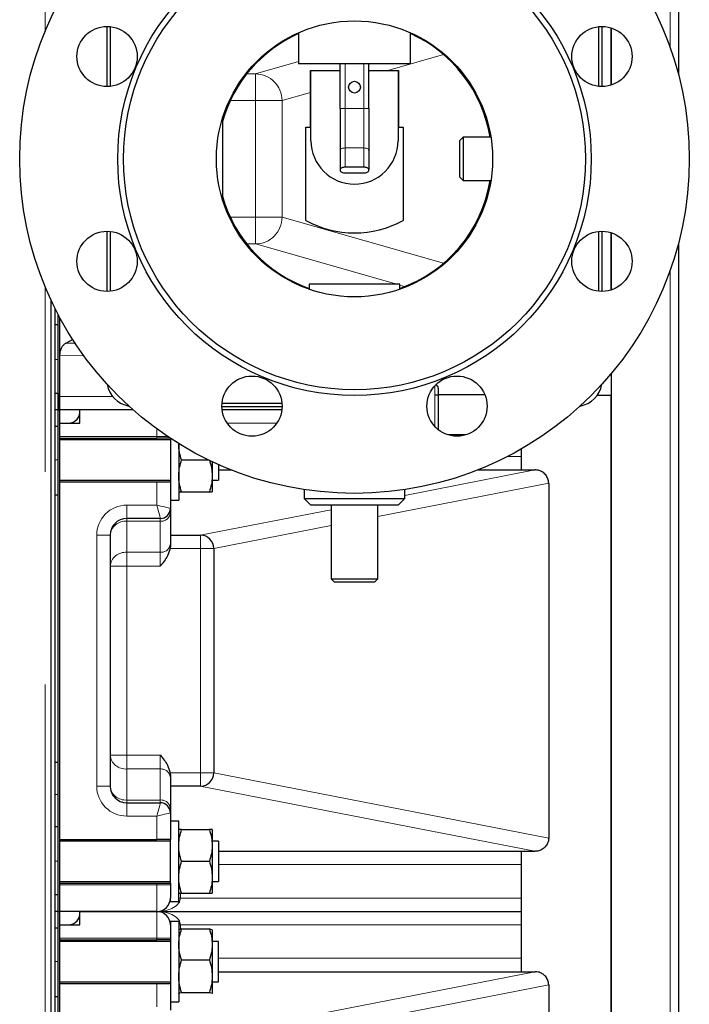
# Model space of a CAD drawing. Header units: millimetres. Extents: x 23 to 246, y 71 to 158.
# Tile 37 of 76: x 116.9 to 120.9, y 87.58 to 93.46. Entities that reach past the tile are written whole.
import ezdxf

# ---------------------------------------------------------------- set-up
doc = ezdxf.new("R2010")
doc.units = ezdxf.units.MM
doc.linetypes.add('PHANTOM', pattern=[12.7, 6.35, -1.27, 1.27, -1.27, 1.27, -1.27])

msp = doc.modelspace()

# ---------------------------------------------------------------- linework, layer by layer
at = {"color": 8, "linetype": 'PHANTOM', "lineweight": 18}
for p, q in [((120.7887, 98.863), (120.7887, 93.3006)), ((117.0557, 93.3969), (117.0557, 93.8122)), ((118.3122, 93.1408), (118.5697, 93.2144)), ((118.8487, 92.9342), (118.8487, 93.2012)), ((118.9587, 92.9342), (118.9587, 93.2012)), ((119.4354, 93.2564), (119.1019, 93.1612)), ((118.2605, 93.1408), (118.3122, 93.1408)), ((118.3122, 93.1408), (118.3122, 92.9809)), ((118.6417, 93.0297), (118.471, 92.9809)), ((118.3122, 92.9809), (118.1616, 92.9809)), ((118.471, 92.9809), (118.3122, 92.9809)), ((118.3122, 92.2834), (118.3122, 92.9809)), ((118.471, 92.9809), (118.471, 92.2834)), ((118.8487, 92.9342), (118.8187, 92.9342)), ((118.8487, 92.9342), (118.8487, 92.6975)), ((118.9587, 92.9342), (118.8487, 92.9342)), ((118.9587, 92.9342), (118.9587, 92.6975)), ((118.9887, 92.9342), (118.9587, 92.9342)), ((118.8487, 92.6975), (118.8487, 92.5824)), ((118.9587, 92.6975), (118.8487, 92.6975)), ((118.9587, 92.6975), (118.9587, 92.5824)), ((118.1616, 92.2834), (118.3122, 92.2834)), ((118.3122, 92.2834), (118.3122, 92.1235)), ((118.471, 92.2834), (118.3122, 92.2834)), ((118.471, 92.2834), (119.4354, 92.0079)), ((118.3122, 92.1235), (118.2605, 92.1235)), ((119.157, 91.8822), (118.3122, 92.1235)), ((120.7887, 91.9637), (120.7887, 73.7613)), ((117.0557, 83.1404), (117.0557, 91.8674)), ((119.2034, 91.8689), (119.1737, 91.8774)), ((117.2383, 91.5304), (117.1803, 91.531)), ((117.1137, 91.4322), (117.1337, 91.4322)), ((117.2883, 91.4541), (117.1437, 91.4569)), ((119.3837, 91.2222), (119.3837, 91.276)), ((117.1437, 91.2122), (117.4588, 91.2122)), ((119.3837, 91.0319), (119.3837, 91.2222)), ((118.4399, 91.0522), (118.143, 91.0522)), ((117.7237, 90.9722), (117.1437, 90.9722)), ((117.7237, 90.9722), (117.7237, 91.0174)), ((117.7237, 90.9622), (117.7237, 90.9722)), ((117.7237, 90.9722), (117.7882, 90.9722)), ((119.8157, 90.8522), (119.8999, 90.8522)), ((117.1337, 90.8322), (117.1137, 90.8322)), ((119.2037, 90.6205), (119.9815, 90.7722)), ((117.7237, 90.5622), (117.7237, 90.7022)), ((120.0637, 90.6934), (119.0437, 90.4945)), ((117.5437, 90.5622), (117.7237, 90.5622)), ((117.5437, 90.5622), (117.5437, 90.4822)), ((117.9815, 90.3822), (118.7637, 90.5347)), ((117.5437, 90.4656), (117.5437, 90.4822)), ((117.5437, 90.4656), (117.5437, 90.2799)), ((117.7437, 90.4656), (117.5437, 90.4656)), ((117.7437, 90.4656), (117.7437, 90.4822)), ((117.7437, 90.2799), (117.7437, 90.4656)), ((118.7637, 90.4399), (118.0637, 90.3034)), ((117.3637, 88.8822), (117.3637, 90.3822)), ((117.3637, 90.3822), (117.4437, 90.3822)), ((117.9837, 90.3822), (117.9837, 90.3022)), ((117.5437, 90.2799), (117.7437, 90.2799)), ((117.5437, 90.2799), (117.5437, 90.1965)), ((117.7437, 90.1965), (117.7437, 90.2799)), ((117.9837, 90.3022), (117.8019, 90.3022)), ((117.9837, 88.9622), (117.9837, 90.3022)), ((118.0637, 90.3022), (117.9837, 90.3022)), ((117.4437, 90.1965), (117.5437, 90.1965)), ((117.5437, 90.1965), (117.5437, 89.0678)), ((117.7437, 90.1965), (117.5437, 90.1965)), ((117.4437, 89.0678), (117.5437, 89.0678)), ((117.5437, 88.9844), (117.5437, 89.0678)), ((117.5437, 89.0678), (117.7437, 89.0678)), ((117.7437, 88.9844), (117.7437, 89.0678)), ((117.5437, 88.9844), (117.5437, 88.7987)), ((117.7437, 88.9844), (117.5437, 88.9844)), ((117.7437, 88.7987), (117.7437, 88.9844)), ((117.8019, 88.9622), (117.9837, 88.9622)), ((117.9837, 88.9622), (117.9837, 88.8822)), ((118.0637, 88.9622), (117.9837, 88.9622)), ((118.0637, 88.9609), (120.0637, 88.5709)), ((117.3637, 88.8822), (117.4437, 88.8822)), ((119.9815, 88.4922), (117.9815, 88.8822)), ((117.1337, 88.8322), (117.1137, 88.8322)), ((117.5437, 88.7822), (117.5437, 88.7987)), ((117.5437, 88.7987), (117.7437, 88.7987)), ((117.7437, 88.7822), (117.7437, 88.7987)), ((117.5437, 88.7022), (117.5437, 88.7822)), ((117.7237, 88.7022), (117.5437, 88.7022)), ((117.7237, 88.5622), (117.7237, 88.7022)), ((117.1337, 88.4322), (117.1137, 88.4322)), ((119.8999, 88.4122), (118.0912, 88.4122)), ((117.1437, 88.2922), (117.7237, 88.2922)), ((117.7237, 88.2922), (117.7237, 88.3022)), ((117.7237, 88.1322), (117.7237, 88.2922)), ((117.8037, 88.2922), (117.7237, 88.2922)), ((117.8637, 88.2122), (117.8537, 88.2122)), ((117.8637, 88.2422), (117.8637, 88.2122)), ((117.8637, 88.2122), (119.8999, 88.2122)), ((117.7237, 87.9722), (117.7237, 88.1322)), ((117.8637, 88.0522), (117.8537, 88.0522)), ((117.8637, 88.0522), (117.8637, 88.0257)), ((119.8999, 88.0522), (117.8637, 88.0522)), ((117.7237, 87.9722), (117.1437, 87.9722)), ((117.7237, 87.9622), (117.7237, 87.9722)), ((117.7237, 87.9722), (117.8037, 87.9722)), ((118.0912, 87.8522), (119.8999, 87.8522)), ((117.1337, 87.8322), (117.1137, 87.8322)), ((117.9815, 87.3822), (119.9815, 87.7722)), ((117.7237, 87.5622), (117.7237, 87.7022)), ((120.0637, 87.6934), (118.0637, 87.3034))]:
    msp.add_line(p, q, dxfattribs=at)
at = {"color": 7, "linetype": 'Continuous', "lineweight": 25}
for p, q in [((120.8387, 98.8522), (120.8387, 93.1379)), ((117.4237, 93.4244), (117.4237, 93.0645)), ((117.4437, 93.4235), (117.4437, 93.0654)), ((118.5697, 93.3865), (118.5697, 93.2012)), ((119.2377, 93.2012), (119.2377, 93.3865)), ((120.3637, 93.0654), (120.3637, 93.4235)), ((120.3837, 93.0645), (120.3837, 93.4244)), ((120.4379, 93.0734), (120.4379, 93.4155)), ((120.4387, 93.0736), (120.4387, 93.4153)), ((119.2377, 93.2012), (118.5697, 93.2012)), ((118.8187, 92.9342), (118.8187, 93.2012)), ((118.9887, 92.9342), (118.9887, 93.2012)), ((118.6417, 92.8212), (118.6417, 93.1612)), ((118.6417, 93.1612), (118.6437, 93.1612)), ((118.6437, 92.7412), (118.6437, 93.1612)), ((118.6437, 93.1612), (118.8187, 93.1612)), ((118.9887, 93.1612), (119.1637, 93.1612)), ((119.1637, 93.1612), (119.1637, 92.7412)), ((119.1637, 93.1612), (119.1657, 93.1612)), ((119.1657, 93.1612), (119.1657, 92.8212)), ((118.8187, 92.9342), (118.8187, 92.6848)), ((118.9887, 92.9342), (118.9887, 92.6848)), ((118.1147, 92.8732), (118.1147, 92.3911)), ((118.6137, 92.2642), (118.6137, 92.8212)), ((118.6137, 92.8212), (118.6417, 92.8212)), ((119.1657, 92.8212), (119.1937, 92.8212)), ((119.1937, 92.8212), (119.1937, 92.2642)), ((119.5527, 92.7622), (119.5327, 92.7422)), ((119.5327, 92.5222), (119.5327, 92.7422)), ((119.7184, 92.7622), (119.5527, 92.7622)), ((119.5527, 92.7622), (119.5527, 92.5022)), ((118.8187, 92.6848), (118.8187, 92.5697)), ((118.9887, 92.6848), (118.9887, 92.5697)), ((118.8187, 92.5697), (118.8187, 92.5613)), ((118.9587, 92.5824), (118.8487, 92.5824)), ((118.9887, 92.5613), (118.9887, 92.5697)), ((118.8487, 92.5486), (118.9587, 92.5486)), ((119.5327, 92.5222), (119.5527, 92.5022)), ((119.5527, 92.5022), (119.7184, 92.5022)), ((117.4237, 92.1999), (117.4237, 91.8399)), ((117.4437, 92.1989), (117.4437, 91.8408)), ((120.3637, 91.8408), (120.3637, 92.1989)), ((120.3837, 91.8399), (120.3837, 92.1999)), ((120.4379, 91.8488), (120.4379, 92.1909)), ((120.4387, 91.8491), (120.4387, 92.1907)), ((120.8387, 92.1264), (120.8387, 73.7722)), ((118.6337, 91.8822), (118.6337, 91.8526)), ((119.1737, 91.8822), (118.6337, 91.8822)), ((119.1737, 91.8526), (119.1737, 91.8822)), ((117.0917, 83.1204), (117.0917, 91.7856)), ((117.1137, 91.74), (117.1137, 82.9404)), ((117.1337, 91.1322), (117.1337, 91.701)), ((117.1437, 91.1322), (117.1437, 91.6822)), ((117.1137, 91.6422), (117.1337, 91.6422)), ((117.2206, 91.5519), (117.1803, 91.531)), ((120.4387, 73.7613), (120.4387, 91.3501)), ((119.4037, 91.2622), (119.4037, 91.2222)), ((117.1137, 91.2322), (117.1337, 91.2322)), ((117.1337, 91.2322), (117.1337, 91.1322)), ((119.6826, 91.2222), (119.4037, 91.2222)), ((119.4037, 91.2222), (119.4037, 91.0133)), ((120.4387, 91.2176), (120.3557, 91.2176)), ((120.4379, 81.6574), (120.4379, 91.2176)), ((118.1114, 91.1522), (118.4714, 91.1522)), ((118.1124, 91.1722), (118.4705, 91.1722)), ((117.1337, 91.1322), (117.1137, 91.1322)), ((117.1337, 91.0322), (117.1337, 91.1322)), ((117.1337, 91.1322), (117.1437, 91.1322)), ((117.1337, 88.1322), (117.1337, 91.1322)), ((117.5809, 91.1322), (117.1437, 91.1322)), ((117.1437, 88.1322), (117.1437, 91.1322)), ((117.2637, 91.0522), (117.2637, 91.1322)), ((118.4701, 91.1322), (118.1128, 91.1322)), ((117.1337, 91.0322), (117.1137, 91.0322)), ((117.1437, 91.0522), (117.2637, 91.0522)), ((117.1437, 90.9622), (117.7237, 90.9622)), ((117.8032, 90.9622), (117.7237, 90.9622)), ((117.8037, 90.9622), (117.8037, 90.7993)), ((119.5698, 90.9822), (119.4623, 90.9822)), ((117.8037, 90.9522), (117.1437, 90.9522)), ((117.8537, 90.9272), (117.8537, 90.7993)), ((119.8999, 90.8979), (119.8999, 90.7722)), ((117.8037, 90.7993), (117.8037, 90.7022)), ((117.8537, 90.7993), (117.8537, 90.5922)), ((117.8707, 90.8322), (118.032, 90.8322)), ((118.0537, 90.8218), (118.0537, 90.7372)), ((118.0912, 90.8046), (118.0912, 90.7122)), ((118.0537, 90.7372), (118.0537, 90.6422)), ((118.0912, 90.7722), (118.1686, 90.7722)), ((119.6388, 90.7722), (119.9815, 90.7722)), ((119.9815, 90.7722), (119.9837, 90.7722)), ((117.1437, 90.7122), (117.8037, 90.7122)), ((117.1437, 90.7022), (117.7237, 90.7022)), ((117.7237, 90.7022), (117.8037, 90.7022)), ((117.8037, 90.7022), (117.8037, 90.5422)), ((118.0537, 90.7122), (118.0912, 90.7122)), ((120.0637, 90.6922), (120.0637, 88.5722)), ((117.1337, 90.6222), (117.1137, 90.6222)), ((117.8707, 90.6422), (118.0368, 90.6422)), ((118.6037, 90.6548), (118.6037, 90.6022)), ((119.2037, 90.6022), (119.2037, 90.6548)), ((117.8037, 90.5922), (117.8537, 90.5922)), ((118.6037, 90.6022), (118.6437, 90.5622)), ((118.6037, 90.6022), (119.2037, 90.6022)), ((119.1637, 90.5622), (118.6437, 90.5622)), ((118.7637, 90.5622), (118.7637, 90.1222)), ((119.0437, 90.1222), (119.0437, 90.5622)), ((119.1637, 90.5622), (119.2037, 90.6022)), ((117.8037, 90.5422), (117.8037, 90.5156)), ((117.8037, 90.5156), (117.8037, 90.33)), ((117.7437, 90.4822), (117.5437, 90.4822)), ((117.4437, 90.3822), (117.4437, 88.8822)), ((117.8037, 90.3822), (117.9837, 90.3822)), ((117.8037, 90.3198), (117.8019, 90.3022)), ((117.8037, 90.33), (117.8037, 90.3198)), ((118.0637, 90.3022), (118.0637, 88.9622)), ((118.7637, 90.1222), (118.7837, 90.1022)), ((118.7637, 90.1222), (119.0437, 90.1222)), ((119.0237, 90.1022), (118.7837, 90.1022)), ((119.0237, 90.1022), (119.0437, 90.1222)), ((117.1337, 89.0222), (117.1137, 89.0222)), ((117.8019, 88.9622), (117.8037, 88.9445)), ((117.8037, 88.9445), (117.8037, 88.9343)), ((117.8037, 88.9343), (117.8037, 88.7487)), ((117.9837, 88.8822), (117.8037, 88.8822)), ((117.5437, 88.7822), (117.7437, 88.7822)), ((117.8037, 88.7487), (117.8037, 88.7222)), ((117.8037, 88.7222), (117.8037, 88.5622)), ((117.8537, 88.6722), (117.8037, 88.6722)), ((117.8537, 88.5714), (117.8537, 88.6722)), ((117.1337, 88.6383), (117.1137, 88.6383)), ((117.8707, 88.6222), (118.0368, 88.6222)), ((118.0537, 88.6222), (118.0537, 88.5272)), ((117.1437, 88.5622), (117.7237, 88.5622)), ((117.8037, 88.5522), (117.1437, 88.5522)), ((117.8037, 88.5622), (117.7237, 88.5622)), ((117.8037, 88.3022), (117.8037, 88.5622)), ((117.8537, 88.1922), (117.8537, 88.5714)), ((118.0912, 88.5522), (118.0537, 88.5522)), ((118.0912, 88.5522), (118.0912, 88.5159)), ((118.0537, 88.5272), (118.0537, 88.3372)), ((118.0912, 88.5159), (118.0912, 88.3122)), ((118.0912, 88.4922), (119.9815, 88.4922)), ((119.8999, 88.4922), (119.8999, 87.7722)), ((119.9837, 88.4922), (119.9815, 88.4922)), ((117.8707, 88.4322), (118.0368, 88.4322)), ((117.1437, 88.3122), (117.8037, 88.3122)), ((118.0537, 88.3372), (118.0537, 88.2422)), ((118.0537, 88.3122), (118.0912, 88.3122)), ((117.1437, 88.3022), (117.7237, 88.3022)), ((117.7237, 88.3022), (117.8037, 88.3022)), ((117.8037, 88.3022), (117.8037, 88.2922)), ((117.8037, 88.2922), (117.8037, 88.2122)), ((117.1337, 88.2322), (117.1137, 88.2322)), ((117.1337, 88.1322), (117.1337, 88.2322)), ((117.8037, 88.1922), (117.8037, 88.2122)), ((117.8707, 88.2422), (118.0368, 88.2422)), ((117.8037, 88.1922), (117.8537, 88.1922)), ((117.1337, 88.1322), (117.1137, 88.1322)), ((117.1337, 88.0322), (117.1337, 88.1322)), ((117.1337, 85.1322), (117.1337, 88.1322)), ((117.1337, 88.1322), (117.1437, 88.1322)), ((117.7237, 88.1322), (117.1437, 88.1322)), ((117.1437, 85.1322), (117.1437, 88.1322)), ((117.2637, 88.0522), (117.2637, 88.1322)), ((117.2637, 88.1322), (117.7237, 88.1322)), ((117.7237, 88.1322), (119.8999, 88.1322)), ((117.1337, 88.0322), (117.1137, 88.0322)), ((117.1437, 88.0522), (117.2637, 88.0522)), ((117.8537, 88.0722), (117.8037, 88.0722)), ((117.8037, 88.0722), (117.8037, 88.0522)), ((117.8037, 88.0522), (117.8037, 87.9722)), ((117.8537, 88.0722), (117.8537, 87.8302)), ((117.8539, 88.0224), (117.8537, 88.0222)), ((117.8707, 88.0275), (118.0368, 88.0275)), ((118.0537, 88.0222), (118.0536, 88.0224)), ((118.0537, 88.0219), (118.0537, 87.9355)), ((117.1437, 87.9622), (117.7237, 87.9622)), ((117.8037, 87.9622), (117.7237, 87.9622)), ((117.8037, 87.9722), (117.8037, 87.9622)), ((117.8037, 87.9622), (117.8037, 87.8302)), ((117.8037, 87.9522), (117.1437, 87.9522)), ((118.0912, 87.9522), (118.0537, 87.9522)), ((118.0537, 87.9355), (118.0537, 87.7457)), ((118.0912, 87.9226), (118.0912, 87.9522)), ((118.0912, 87.7122), (118.0912, 87.9226)), ((117.8707, 87.8434), (118.0368, 87.8434)), ((117.8037, 87.8302), (117.8037, 87.7022)), ((117.8537, 87.8302), (117.8537, 87.5922)), ((118.0537, 87.7457), (118.0537, 87.6424)), ((118.0912, 87.7722), (119.9815, 87.7722)), ((119.9815, 87.7722), (119.9837, 87.7722)), ((117.1437, 87.7122), (117.8037, 87.7122)), ((117.1437, 87.7022), (117.7237, 87.7022)), ((117.7237, 87.7022), (117.8037, 87.7022)), ((117.8037, 87.7022), (117.8037, 87.5422)), ((118.0537, 87.7122), (118.0912, 87.7122)), ((120.0637, 87.6922), (120.0637, 85.5722)), ((117.1337, 87.6222), (117.1137, 87.6222)), ((117.8707, 87.648), (118.0368, 87.648)), ((118.0537, 87.6424), (118.0525, 87.6419)), ((118.0536, 87.6419), (118.0537, 87.6422)), ((117.8037, 87.5922), (117.8537, 87.5922))]:
    msp.add_line(p, q, dxfattribs=at)
at = {"color": 8, "linetype": 'PHANTOM', "lineweight": 18, "flags": 128}
for points in [[(118.8487, 92.6975), (118.8429, 92.6973), (118.8373, 92.6965), (118.8321, 92.6954), (118.8275, 92.6938), (118.8238, 92.6919), (118.821, 92.6897), (118.8193, 92.6873), (118.8187, 92.6848)], [(118.9887, 92.6848), (118.9882, 92.6873), (118.9865, 92.6897), (118.9837, 92.6919), (118.9799, 92.6938), (118.9754, 92.6954), (118.9702, 92.6965), (118.9646, 92.6973), (118.9587, 92.6975)], [(117.7237, 90.5622), (117.7393, 90.5583), (117.7543, 90.5545), (117.7682, 90.551), (117.7803, 90.548), (117.7903, 90.5455), (117.7976, 90.5437), (117.8022, 90.5425), (117.8037, 90.5422)], [(117.7437, 90.4822), (117.7433, 90.4837), (117.7422, 90.4882), (117.7404, 90.4956), (117.7379, 90.5056), (117.7348, 90.5177), (117.7314, 90.5315), (117.7276, 90.5466), (117.7237, 90.5622)], [(117.7237, 88.7022), (117.7276, 88.7178), (117.7314, 88.7328), (117.7348, 88.7466), (117.7379, 88.7587), (117.7404, 88.7687), (117.7422, 88.7761), (117.7433, 88.7806), (117.7437, 88.7822)], [(117.8037, 88.7222), (117.8022, 88.7218), (117.7976, 88.7206), (117.7903, 88.7188), (117.7803, 88.7163), (117.7682, 88.7133), (117.7543, 88.7098), (117.7393, 88.7061), (117.7237, 88.7022)]]:
    msp.add_lwpolyline(points, dxfattribs=at)
at = {"color": 7, "linetype": 'Continuous', "lineweight": 25, "flags": 128}
for points in [[(118.8487, 92.5824), (118.8429, 92.5822), (118.8373, 92.5815), (118.8321, 92.5803), (118.8275, 92.5787), (118.8238, 92.5768), (118.821, 92.5746), (118.8193, 92.5722), (118.8187, 92.5697)], [(118.8187, 92.5613), (118.8193, 92.5588), (118.821, 92.5564), (118.8238, 92.5542), (118.8275, 92.5523), (118.8321, 92.5508), (118.8373, 92.5496), (118.8429, 92.5489), (118.8487, 92.5486)], [(118.9887, 92.5697), (118.9882, 92.5722), (118.9865, 92.5746), (118.9837, 92.5768), (118.9799, 92.5787), (118.9754, 92.5803), (118.9702, 92.5815), (118.9646, 92.5822), (118.9587, 92.5824)], [(118.9587, 92.5486), (118.9646, 92.5489), (118.9702, 92.5496), (118.9754, 92.5508), (118.9799, 92.5523), (118.9837, 92.5542), (118.9865, 92.5564), (118.9882, 92.5588), (118.9887, 92.5613)]]:
    msp.add_lwpolyline(points, dxfattribs=at)
at = {"color": 7, "linetype": 'Continuous', "lineweight": 25}
for centre, radius in [((118.9037, 92.6322), 2), ((118.9037, 92.6322), 1.4146), ((118.9037, 92.6322), 1.38), ((118.9037, 92.6322), 0.825), ((117.4255, 93.2445), 0.18), ((120.3819, 93.2445), 0.18), ((118.9037, 93.0612), 0.035), ((117.4255, 92.0199), 0.18), ((120.3819, 92.0199), 0.18), ((118.2914, 91.1539), 0.18), ((119.516, 91.1539), 0.18)]:
    msp.add_circle(centre, radius, dxfattribs=at)
for centre, radius, start, end in [((118.9037, 92.6322), 0.82, 114.03641, 164.19519), ((118.9037, 92.6322), 0.82, 9.12196, 65.96359), ((118.9037, 92.7412), 0.26, 180, 0), ((118.9037, 92.6322), 0.82, 289.22437, 350.87804), ((118.9037, 92.6322), 0.82, 195.80481, 250.77563), ((118.9037, 92.7894), 0.6, 241.09667, 298.90333), ((117.5837, 91.3122), 0.16, 190.04488, 259.95512), ((119.3837, 91.2622), 0.02, 0, 73.84023), ((120.2237, 91.3122), 0.16, 280.04488, 349.95512), ((117.1937, 91.1222), 0.07, 270, 8.21321), ((119.9837, 90.6922), 0.08, 0, 0.90131), ((117.7437, 90.5422), 0.06, 270, 0), ((117.5437, 90.3822), 0.1, 90, 180), ((117.9837, 90.3022), 0.08, 0, 90), ((117.9837, 88.9622), 0.08, 270, 0), ((117.5437, 88.8822), 0.1, 180, 270), ((117.7437, 88.7222), 0.06, 0, 90), ((119.9837, 88.5722), 0.08, 359.09869, 0), ((117.7237, 88.2122), 0.08, 270, 0), ((117.1937, 88.1222), 0.07, 270, 8.21321), ((117.7237, 88.0522), 0.08, 0, 90), ((119.9837, 87.6922), 0.08, 0, 0.90131)]:
    msp.add_arc(centre, radius, start, end, dxfattribs=at)
at = {"color": 8, "linetype": 'PHANTOM', "lineweight": 18}
for centre, radius, start, end in [((118.3108, 92.9806), 0.1602, 0.09267, 89.50784), ((118.3108, 92.2837), 0.1602, 270.48973, 359.90805), ((117.5437, 90.3822), 0.18, 90, 180), ((117.7483, 90.5211), 0.0557, 265.30214, 354.36899), ((117.5361, 90.373), 0.0928, 85.30393, 174.369), ((117.7483, 90.3355), 0.0557, 265.30508, 354.36605), ((117.5361, 90.1874), 0.0928, 85.30393, 174.369), ((117.5361, 89.0769), 0.0928, 185.631, 274.69607), ((117.7483, 88.9288), 0.0557, 5.63101, 94.69786), ((117.5437, 88.8822), 0.18, 180, 270), ((117.5361, 88.8913), 0.0928, 185.631, 274.69607), ((117.7483, 88.7432), 0.0557, 5.63464, 94.6996)]:
    msp.add_arc(centre, radius, start, end, dxfattribs=at)
for centre, start_param, end_param in [((117.7237, 88.2122), 4.712389, 6.283185), ((117.7237, 88.0522), 0, 1.570796)]:
    msp.add_ellipse(centre, major_axis=(0.14, 0), ratio=0.571429, start_param=start_param, end_param=end_param, dxfattribs=at)
at = {"color": 7, "linetype": 'Continuous', "lineweight": 25}
for points, knots in [([(117.1437, 91.4569), (117.1442, 91.4646), (117.1452, 91.4801), (117.1524, 91.5009), (117.1631, 91.5184), (117.1733, 91.5272), (117.1794, 91.5306), (117.1803, 91.531)], [0, 0, 0, 0, 0.221907, 0.443188, 0.678759, 0.954398, 1, 1, 1, 1]), ([(119.3837, 91.2222), (119.3856, 91.2222), (119.3893, 91.2222), (119.3947, 91.2222), (119.3998, 91.2222), (119.4031, 91.2222), (119.4036, 91.2222), (119.4037, 91.2222)], [0, 0, 0, 0, 0.154266, 0.307786, 0.51897, 0.788057, 1, 1, 1, 1]), ([(117.8707, 90.8322), (117.866, 90.8476), (117.8564, 90.8787), (117.8546, 90.9109), (117.8537, 90.9272)], [0, 0, 0, 0, 0.495465, 1, 1, 1, 1]), ([(117.8537, 90.7372), (117.8538, 90.7394), (117.8539, 90.7565), (117.8576, 90.7886), (117.8663, 90.8176), (117.8707, 90.8322)], [0, 0, 0, 0, 0.070099, 0.530765, 1, 1, 1, 1]), ([(118.0368, 90.8322), (118.0415, 90.8167), (118.0511, 90.7856), (118.0528, 90.7534), (118.0537, 90.7372)], [0, 0, 0, 0, 0.495465, 1, 1, 1, 1]), ([(117.8707, 90.6422), (117.866, 90.6576), (117.8564, 90.6887), (117.8546, 90.7209), (117.8537, 90.7372)], [0, 0, 0, 0, 0.4954599, 1, 1, 1, 1]), ([(118.0537, 90.7372), (118.0537, 90.7349), (118.0535, 90.7179), (118.0499, 90.6857), (118.0412, 90.6568), (118.0368, 90.6422)], [0, 0, 0, 0, 0.0701, 0.530807, 1, 1, 1, 1]), ([(120.0637, 90.6934), (120.0627, 90.7023), (120.0607, 90.7201), (120.0468, 90.7437), (120.0265, 90.7616), (120.0052, 90.7702), (119.9902, 90.7721), (119.9847, 90.7721), (119.9837, 90.7722)], [0, 0, 0, 0, 0.214203, 0.428434, 0.643186, 0.859816, 0.976459, 1, 1, 1, 1]), ([(117.8537, 90.6422), (117.8539, 90.6422), (117.8548, 90.6422), (117.8638, 90.6422), (117.8707, 90.6422)], [0, 0, 0, 0, 0.242387, 1, 1, 1, 1]), ([(118.0368, 90.6422), (118.0436, 90.6422), (118.0527, 90.6422), (118.0535, 90.6422), (118.0537, 90.6422)], [0, 0, 0, 0, 0.757613, 1, 1, 1, 1]), ([(117.8019, 90.3022), (117.7974, 90.2871), (117.7855, 90.2482), (117.7589, 90.2163), (117.7438, 90.1966), (117.7437, 90.1965)], [0, 0, 0, 0, 0.386024, 0.997677, 1, 1, 1, 1]), ([(117.7437, 89.0678), (117.7438, 89.0677), (117.7589, 89.048), (117.7855, 89.0162), (117.7974, 88.9772), (117.8019, 88.9622)], [0, 0, 0, 0, 0.002323, 0.613976, 1, 1, 1, 1]), ([(117.8537, 88.5272), (117.8538, 88.5294), (117.8539, 88.5465), (117.8576, 88.5786), (117.8663, 88.6076), (117.8707, 88.6222)], [0, 0, 0, 0, 0.0700988, 0.5308019, 1, 1, 1, 1]), ([(117.8707, 88.6222), (117.8638, 88.6222), (117.8548, 88.6222), (117.8539, 88.6222), (117.8537, 88.6222)], [0, 0, 0, 0, 0.757613, 1, 1, 1, 1]), ([(118.0368, 88.6222), (118.0415, 88.6067), (118.0511, 88.5756), (118.0528, 88.5434), (118.0537, 88.5272)], [0, 0, 0, 0, 0.4954599, 1, 1, 1, 1]), ([(118.0537, 88.6222), (118.0535, 88.6222), (118.0527, 88.6222), (118.0436, 88.6222), (118.0368, 88.6222)], [0, 0, 0, 0, 0.242387, 1, 1, 1, 1]), ([(120.0637, 88.5709), (120.0637, 88.5698), (120.0634, 88.5599), (120.059, 88.541), (120.0447, 88.5181), (120.024, 88.5015), (120.0026, 88.4932), (119.9889, 88.4925), (119.9837, 88.4922)], [0, 0, 0, 0, 0.026016, 0.241079, 0.457967, 0.667968, 0.872838, 1, 1, 1, 1]), ([(117.8707, 88.4322), (117.866, 88.4476), (117.8564, 88.4787), (117.8546, 88.5109), (117.8537, 88.5272)], [0, 0, 0, 0, 0.495465, 1, 1, 1, 1]), ([(118.0537, 88.5272), (118.0537, 88.5249), (118.0535, 88.5079), (118.0499, 88.4757), (118.0412, 88.4468), (118.0368, 88.4322)], [0, 0, 0, 0, 0.0701, 0.530771, 1, 1, 1, 1]), ([(117.8537, 88.3372), (117.8538, 88.3394), (117.8539, 88.3565), (117.8576, 88.3886), (117.8663, 88.4176), (117.8707, 88.4322)], [0, 0, 0, 0, 0.0700988, 0.5308019, 1, 1, 1, 1]), ([(118.0368, 88.4322), (118.0415, 88.4167), (118.0511, 88.3856), (118.0528, 88.3534), (118.0537, 88.3372)], [0, 0, 0, 0, 0.495465, 1, 1, 1, 1]), ([(117.8707, 88.2422), (117.866, 88.2576), (117.8564, 88.2887), (117.8546, 88.3209), (117.8537, 88.3372)], [0, 0, 0, 0, 0.4954599, 1, 1, 1, 1]), ([(118.0537, 88.3372), (118.0537, 88.3349), (118.0535, 88.3179), (118.0499, 88.2857), (118.0412, 88.2568), (118.0368, 88.2422)], [0, 0, 0, 0, 0.070063, 0.530771, 1, 1, 1, 1]), ([(117.8537, 88.2422), (117.8539, 88.2422), (117.8548, 88.2422), (117.8638, 88.2422), (117.8707, 88.2422)], [0, 0, 0, 0, 0.242387, 1, 1, 1, 1]), ([(118.0368, 88.2422), (118.0436, 88.2422), (118.0527, 88.2422), (118.0535, 88.2422), (118.0537, 88.2422)], [0, 0, 0, 0, 0.757613, 1, 1, 1, 1]), ([(117.8537, 87.9355), (117.8538, 87.9376), (117.8539, 87.9542), (117.8576, 87.9853), (117.8663, 88.0134), (117.8707, 88.0275)], [0, 0, 0, 0, 0.07009, 0.530793, 1, 1, 1, 1]), ([(117.8707, 88.0275), (117.8637, 88.0261), (117.8552, 88.0244), (117.8543, 88.0227), (117.8541, 88.0224)], [0, 0, 0, 0, 0.830287, 1, 1, 1, 1]), ([(118.0368, 88.0275), (118.0415, 88.0126), (118.0511, 87.9824), (118.0528, 87.9512), (118.0537, 87.9355)], [0, 0, 0, 0, 0.495435, 1, 1, 1, 1]), ([(118.0537, 88.0219), (118.0535, 88.0224), (118.0527, 88.0243), (118.0436, 88.0261), (118.0368, 88.0275)], [0, 0, 0, 0, 0.242392, 1, 1, 1, 1]), ([(117.8707, 87.8434), (117.866, 87.8583), (117.8564, 87.8885), (117.8546, 87.9197), (117.8537, 87.9355)], [0, 0, 0, 0, 0.495476, 1, 1, 1, 1]), ([(118.0537, 87.9355), (118.0537, 87.9333), (118.0535, 87.9167), (118.0499, 87.8856), (118.0412, 87.8575), (118.0368, 87.8434)], [0, 0, 0, 0, 0.070086, 0.530763, 1, 1, 1, 1]), ([(117.8537, 87.7457), (117.8538, 87.748), (117.8539, 87.7656), (117.8576, 87.7986), (117.8663, 87.8284), (117.8707, 87.8434)], [0, 0, 0, 0, 0.070102, 0.530786, 1, 1, 1, 1]), ([(118.0368, 87.8434), (118.0415, 87.8275), (118.0511, 87.7955), (118.0528, 87.7624), (118.0537, 87.7457)], [0, 0, 0, 0, 0.495452, 1, 1, 1, 1]), ([(117.8707, 87.648), (117.866, 87.6639), (117.8564, 87.6959), (117.8546, 87.729), (117.8537, 87.7457)], [0, 0, 0, 0, 0.49547, 1, 1, 1, 1]), ([(118.0537, 87.7457), (118.0537, 87.7434), (118.0535, 87.7259), (118.0499, 87.6928), (118.0412, 87.663), (118.0368, 87.648)], [0, 0, 0, 0, 0.0701005, 0.530809, 1, 1, 1, 1]), ([(120.0637, 87.6934), (120.0627, 87.7023), (120.0607, 87.7201), (120.0468, 87.7437), (120.0265, 87.7616), (120.0052, 87.7702), (119.9902, 87.7721), (119.9847, 87.7721), (119.9837, 87.7722)], [0, 0, 0, 0, 0.214238, 0.428432, 0.643206, 0.859818, 0.97646, 1, 1, 1, 1]), ([(117.8537, 87.6424), (117.8539, 87.6429), (117.8548, 87.6448), (117.8638, 87.6466), (117.8707, 87.648)], [0, 0, 0, 0, 0.2423837, 1, 1, 1, 1]), ([(118.0368, 87.648), (118.0436, 87.6466), (118.0527, 87.6448), (118.0535, 87.6429), (118.0537, 87.6424)], [0, 0, 0, 0, 0.7576163, 1, 1, 1, 1])]:
    msp.add_open_spline(points, degree=3, knots=knots, dxfattribs=at)

doc.saveas('drawing.dxf')
